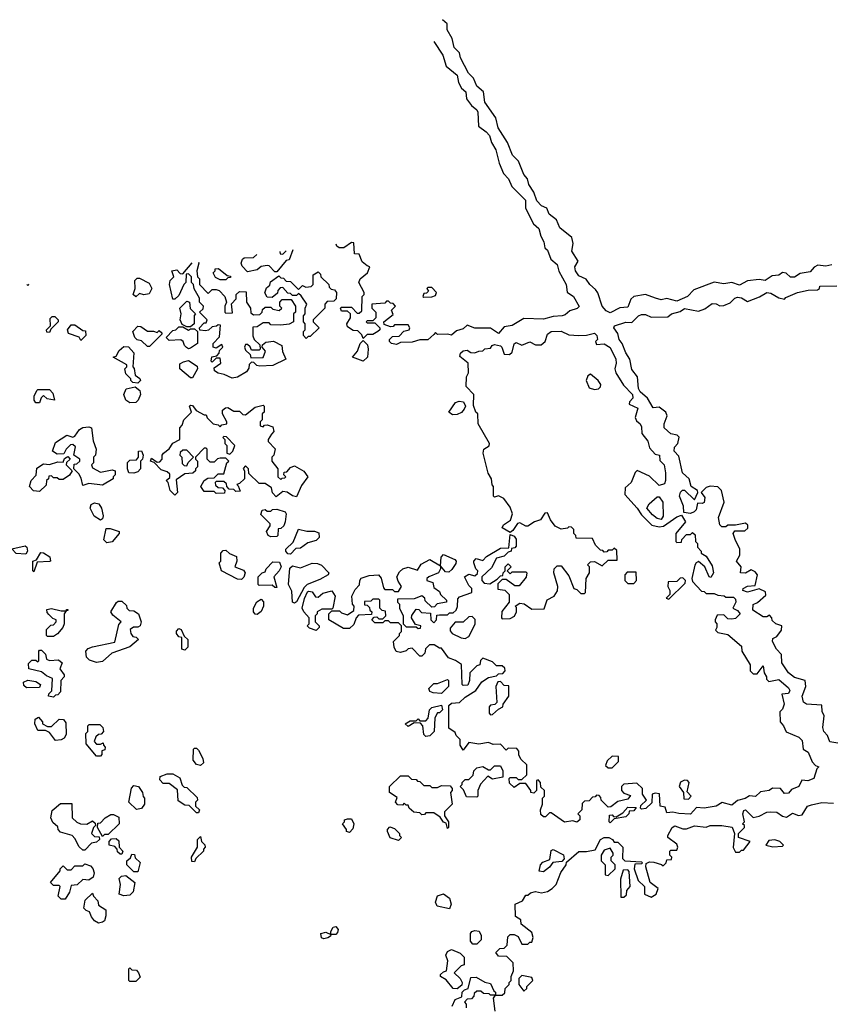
# Model space of a CAD drawing. Extents: x 2601477 to 2753313, y 449408 to 581029.
# Tile 198 of 203: x 2705153 to 2709293, y 545114 to 550136. Entities that reach past the tile are written whole.
import ezdxf

# ---------------------------------------------------------------- set-up
doc = ezdxf.new("R2010")
doc.units = 0

msp = doc.modelspace()

# ---------------------------------------------------------------- linework, layer by layer
at = {"layer": '0CON05XD'}
for points in [[(2709295, 548885.8), (2709265, 548878.8), (2709225, 548883.3), (2709206.1, 548873.9), (2709185, 548850), (2709135, 548840.8), (2709105, 548823.1), (2709085, 548822.9), (2709063.2, 548843.2), (2709045, 548847.5), (2709025, 548833.3), (2708990.9, 548829.1), (2708955, 548806.2), (2708925, 548810.8), (2708865, 548804), (2708825, 548782.5), (2708785.8, 548795.8), (2708745, 548788), (2708695, 548796.7), (2708591.9, 548758.1), (2708560, 548725), (2708505, 548700.9), (2708455, 548714.3), (2708425, 548708), (2708395.8, 548715.8), (2708345, 548734.2), (2708285, 548723.8), (2708270, 548710), (2708255, 548669.2), (2708215, 548666.2), (2708165, 548641.4), (2708145, 548651.4), (2708125, 548674.2), (2708102.2, 548742.2), (2708090.5, 548760.5), (2708062, 548785), (2708042.4, 548812.4), (2708005, 548829.5), (2707988.5, 548855), (2707985.6, 548875), (2708001.2, 548905), (2707969.2, 548955), (2707976.7, 548995), (2707970, 549025), (2707908.8, 549075), (2707892, 549115), (2707853.8, 549145), (2707842.5, 549175), (2707815, 549186), (2707791.4, 549211.4), (2707776.5, 549256.5), (2707750, 549295), (2707743.8, 549325), (2707725, 549346.7), (2707697.1, 549415), (2707666.9, 549445), (2707640.6, 549510.6), (2707594, 549585), (2707582, 549635), (2707525.8, 549715), (2707518.3, 549768.3), (2707485, 549796.7), (2707467.5, 549837.5), (2707443.2, 549863.2), (2707402.4, 549942.4), (2707397.1, 549967.1), (2707369.2, 549995), (2707359.5, 550039.5), (2707333.8, 550085), (2707333.8, 550115), (2707309.9, 550136.2)], [(2707266.1, 550024.5), (2707311.2, 549955), (2707328.8, 549898.8), (2707385, 549853.3), (2707391.2, 549815), (2707407, 549787), (2707428.3, 549768.3), (2707432.7, 549732.7), (2707457.7, 549697.7), (2707485, 549676.7), (2707490, 549665), (2707493.9, 549593.9), (2707532.5, 549565), (2707548.8, 549545), (2707559.3, 549509.3), (2707582.3, 549472.3), (2707598.8, 549405), (2707621.4, 549351.4), (2707646, 549325), (2707663.3, 549285), (2707733.3, 549215), (2707732.5, 549175), (2707774.2, 549094.2), (2707800.7, 549070.7), (2707811.2, 549031.2), (2707826.2, 549003.8), (2707831.7, 548971.7), (2707845, 548960), (2707862.5, 548915), (2707895, 548887.5), (2707903, 548853), (2707940, 548785), (2707946.2, 548746.2), (2707978.8, 548725), (2708006.7, 548673.3), (2707997.5, 548662.5), (2707959.3, 548650.7), (2707935, 548630), (2707920, 548625), (2707875, 548622), (2707825, 548608.8), (2707725, 548612.5), (2707665, 548576.7), (2707625, 548570), (2707595, 548536), (2707555, 548562.5), (2707475, 548563.3), (2707435, 548577.5), (2707415, 548560), (2707381.7, 548548.3), (2707355, 548527.5), (2707335, 548532.5), (2707285, 548530), (2707275, 548540), (2707265, 548530), (2707235, 548503.3), (2707195, 548503.3), (2707155, 548491.2), (2707095, 548490), (2707075, 548480), (2707050, 548485), (2707040, 548495), (2707040, 548505), (2707055, 548520), (2707088.3, 548521.7), (2707113, 548547), (2707140, 548555), (2707142.5, 548565), (2707135, 548580), (2707065, 548580), (2707058.3, 548571.7), (2707045, 548570), (2707011.7, 548581.7), (2707010, 548595), (2707058.3, 548631.7), (2707050, 548655), (2707070, 548675), (2707058.3, 548688.3), (2707045, 548690), (2707035, 548700), (2707025, 548700), (2707015, 548690), (2706950, 548685), (2706950, 548665), (2706970, 548645), (2706970, 548615), (2706955, 548600), (2706925, 548600), (2706920, 548595), (2706925, 548590), (2706965, 548590), (2706990, 548565), (2706990, 548555), (2706980, 548545), (2706955, 548530), (2706925, 548530), (2706905, 548510), (2706898.3, 548528.3), (2706878.3, 548548.3), (2706855, 548550), (2706825, 548570), (2706822.5, 548585), (2706840, 548615), (2706840, 548635), (2706825, 548650), (2706795, 548650), (2706790, 548665), (2706795, 548670), (2706845, 548670), (2706875, 548640), (2706885, 548640), (2706898.3, 548651.7), (2706900, 548725), (2706910, 548735), (2706910, 548745), (2706882.5, 548795), (2706890, 548815), (2706927.5, 548845), (2706940, 548875), (2706925, 548880), (2706900.7, 548900.7), (2706885, 548940), (2706861.7, 548941.7), (2706858.3, 548998.3), (2706845, 549000), (2706807, 548973), (2706782.5, 548972.5), (2706771.7, 548981.7), (2706768.2, 548991.3)], [(2706545.6, 548962.2), (2706528.3, 548911.7), (2706511.7, 548908.3), (2706465, 548850), (2706455, 548850), (2706425, 548880), (2706415, 548882.5), (2706385, 548877.5), (2706365, 548860), (2706315, 548850), (2706288.3, 548878.3), (2706282.5, 548895), (2706290, 548915), (2706298.3, 548921.7), (2706345, 548922.5), (2706362.2, 548938.3)], [(2706480.2, 548953.6), (2706481.7, 548941.7), (2706495, 548940), (2706512.9, 548957.9)], [(2706064.4, 548899.5), (2706067.5, 548895), (2706057.5, 548855), (2706060, 548825), (2706070, 548815), (2706070, 548785), (2706115, 548740), (2706135, 548760), (2706155, 548760), (2706170, 548755), (2706200, 548725), (2706207.5, 548695), (2706200, 548675), (2706200, 548645), (2706205, 548640), (2706238.3, 548641.7), (2706233, 548687), (2706257, 548713), (2706257.5, 548735), (2706275, 548750), (2706308.3, 548748.3), (2706310, 548695), (2706330, 548665), (2706331.7, 548641.7), (2706345, 548630), (2706378.3, 548631.7), (2706390, 548645), (2706391.7, 548658.3), (2706405, 548670), (2706435, 548670), (2706445, 548660), (2706477, 548653), (2706490, 548665), (2706480, 548675), (2706480, 548695), (2706491.7, 548708.3), (2706538.3, 548708.3), (2706560, 548675), (2706560, 548645), (2706550, 548635), (2706550, 548595), (2706527, 548583), (2706485, 548577.5), (2706435, 548580), (2706425, 548590), (2706395, 548590), (2706365, 548570), (2706341.7, 548568.3), (2706343, 548523), (2706350, 548505), (2706378.3, 548478.3), (2706380, 548455), (2706375, 548450), (2706335, 548450), (2706328.3, 548468.3), (2706315, 548480), (2706305, 548480), (2706300, 548465), (2706305, 548450), (2706328.3, 548428.3), (2706331.7, 548411.7), (2706395, 548412.5), (2706407.5, 548445), (2706390, 548465), (2706391.7, 548478.3), (2706408.3, 548491.7), (2706447, 548497), (2706490, 548475), (2706493.6, 548443.6), (2706510, 548405), (2706445, 548372.5), (2706378.3, 548368.3), (2706363, 548373), (2706348.3, 548388.3), (2706335, 548390), (2706323, 548377), (2706321.7, 548358.3), (2706309.3, 548340.7), (2706265, 548312), (2706237.7, 548307.7), (2706197, 548327), (2706165, 548332.5), (2706147.5, 548345), (2706145, 548360), (2706180, 548385), (2706175, 548410), (2706155, 548410), (2706135, 548390), (2706130, 548395), (2706133.6, 548416.4), (2706158.3, 548421.7), (2706170, 548435), (2706171.7, 548448.3), (2706190, 548465), (2706185, 548480), (2706155, 548460), (2706140, 548465), (2706140, 548485), (2706171.7, 548518.3), (2706177.5, 548577.5), (2706165, 548580), (2706157, 548573), (2706135, 548570), (2706117, 548553), (2706101.7, 548548.3), (2706071.7, 548551.7), (2706070, 548565), (2706095, 548590), (2706105, 548590), (2706110, 548605), (2706070, 548645), (2706088.3, 548661.7), (2706090, 548675), (2706070, 548695), (2706070, 548715), (2706043, 548763), (2706040, 548785), (2706030, 548795), (2706030, 548825), (2706015, 548840), (2706001.7, 548838.3), (2706000, 548795), (2705990, 548785), (2705965, 548730), (2705945, 548710), (2705935, 548710), (2705917.5, 548785), (2705920, 548805), (2705940, 548825), (2705930, 548855), (2705955, 548860), (2705971.7, 548841.7), (2705985, 548840), (2706032.5, 548895.4)], [(2706205, 548810), (2706175, 548810), (2706151.7, 548821.7), (2706140, 548845), (2706150, 548855), (2706150, 548865), (2706167, 548867), (2706211.7, 548831.7), (2706228.3, 548828.3), (2706228.3, 548821.7), (2706215, 548820), (2706205, 548810)], [(2705745, 548722.5), (2705732.5, 548735), (2705742.5, 548765), (2705740, 548805), (2705753, 548817), (2705765, 548817.5), (2705813, 548793), (2705827.5, 548765), (2705813, 548737), (2705787, 548733), (2705765, 548740), (2705745, 548722.5)], [(2706615, 548510), (2706600, 548525), (2706600, 548545), (2706610, 548555), (2706610, 548585), (2706600, 548595), (2706600, 548625), (2706610, 548635), (2706610, 548665), (2706617.5, 548685), (2706588.3, 548728.3), (2706575, 548740), (2706565, 548730), (2706545, 548730), (2706535, 548740), (2706521.7, 548741.7), (2706495, 548770), (2706481.7, 548768.3), (2706470, 548755), (2706468.3, 548741.7), (2706441.7, 548718.3), (2706415, 548720), (2706403, 548743), (2706411.7, 548768.3), (2706428.3, 548781.7), (2706431.7, 548798.3), (2706475, 548830), (2706485, 548820), (2706498.3, 548818.3), (2706511.7, 548801.7), (2706535, 548800), (2706575, 548760), (2706595, 548780), (2706612.5, 548772.5), (2706640, 548775), (2706650, 548785), (2706650, 548835), (2706675, 548850), (2706688.3, 548838.3), (2706690, 548825), (2706730, 548785), (2706731.7, 548771.7), (2706741.7, 548761.7), (2706758.3, 548758.3), (2706770, 548745), (2706768.3, 548711.7), (2706755, 548700), (2706721.7, 548698.3), (2706710, 548685), (2706710, 548665), (2706650, 548605), (2706650, 548595), (2706680, 548565), (2706635, 548520), (2706625, 548520), (2706615, 548510)], [(2705198.2, 548786.8), (2705200, 548785), (2705195, 548780), (2705189.9, 548785.7)], [(2707215, 548720), (2707255, 548722.5), (2707275, 548730), (2707280, 548745), (2707255, 548770), (2707235, 548770), (2707230, 548765), (2707238.3, 548751.7), (2707228.3, 548741.7), (2707215, 548740), (2707210, 548725), (2707215, 548720)], [(2709326, 546446), (2709285, 546452.5), (2709274.2, 546485), (2709254.3, 546505), (2709250.6, 546525), (2709257.5, 546585), (2709247, 546607), (2709245, 546640), (2709165.8, 546644.2), (2709151.9, 546655), (2709144.4, 546685), (2709162.5, 546735), (2709160, 546765), (2709105, 546780), (2709075, 546803.8), (2709040.8, 546855), (2709038.8, 546898.8), (2709013.3, 546925), (2708993.3, 546965), (2708995, 546980), (2709015, 546990), (2709038.3, 547021.7), (2709040, 547045), (2709010, 547055), (2708991.7, 547071.7), (2708990, 547085), (2708978.3, 547098.3), (2708965, 547090), (2708945, 547090), (2708892.5, 547125), (2708895, 547153.3), (2708916.2, 547163.8), (2708959.3, 547200.7), (2708958.3, 547218.3), (2708925, 547232.5), (2708865, 547216.2), (2708841.2, 547225), (2708843.3, 547235), (2708865, 547246), (2708905, 547250), (2708917.5, 547305), (2708905, 547320), (2708885, 547330), (2708855, 547312.5), (2708830, 547315), (2708832.5, 547345), (2708808.8, 547375), (2708826.2, 547405), (2708826.7, 547435), (2708803.3, 547485), (2708792.5, 547515), (2708801.7, 547528.3), (2708851.7, 547528.3), (2708867, 547543), (2708867, 547557), (2708855, 547567.5), (2708805, 547557.5), (2708765, 547557.5), (2708755, 547550), (2708735, 547550), (2708725, 547560), (2708717, 547597), (2708746.2, 547675), (2708733.3, 547735), (2708715, 547753.3), (2708675, 547757.5), (2708655, 547750), (2708630, 547725), (2708648.1, 547698.1), (2708645, 547673.3), (2708635, 547668), (2708610.7, 547669.3), (2708603.6, 547636.4), (2708593.6, 547626.4), (2708575, 547617.5), (2708541.7, 547621.7), (2708540, 547655), (2708518, 547705), (2708523.9, 547726.1), (2708533.8, 547736.2), (2708545, 547736.7), (2708595, 547687.5), (2708612.5, 547725), (2708610, 547735), (2708578.8, 547755), (2708567.5, 547795), (2708534.5, 547824.5), (2708515, 547910), (2708491.2, 547935), (2708493.3, 547955), (2708510, 547975), (2708517, 548007), (2708507, 548017), (2708473.9, 548023.9), (2708441.2, 548055), (2708440, 548075), (2708456.2, 548115), (2708448.8, 548135), (2708415, 548159.2), (2708385, 548156.7), (2708356, 548206), (2708318.2, 548238.2), (2708309.5, 548255), (2708304.1, 548314.1), (2708275, 548352.5), (2708266.2, 548405), (2708245, 548436.7), (2708226, 548485), (2708211.2, 548505), (2708204.2, 548535), (2708183.3, 548565), (2708186.7, 548575), (2708245, 548593.3), (2708275, 548591.4), (2708309.4, 548625), (2708325, 548632.1), (2708345, 548631.8), (2708375, 548618), (2708459.3, 548620.7), (2708477.5, 548635), (2708522, 548648), (2708545, 548663.8), (2708615, 548648.8), (2708648.3, 548661.7), (2708685, 548688.9), (2708705, 548686.7), (2708725, 548676), (2708745, 548678), (2708777.8, 548692.2), (2708800.8, 548715), (2708815, 548720), (2708835, 548717.5), (2708865, 548698.8), (2708927.7, 548722.3), (2708964.6, 548745.4), (2708985, 548741.9), (2709025, 548717.5), (2709055, 548710), (2709061.7, 548718.3), (2709120, 548745), (2709175, 548756.2), (2709222, 548758), (2709232.5, 548765), (2709235, 548777.5), (2709321.7, 548778.3)], [(2706025, 548570), (2706005, 548570), (2705981.7, 548581.7), (2705972.5, 548605), (2705977.5, 548635), (2705970, 548665), (2706005, 548700), (2706020, 548695), (2706023, 548663), (2706050, 548635), (2706042.5, 548627.5), (2706042.5, 548585), (2706025, 548570)], [(2705305, 548540), (2705291.7, 548541.7), (2705290, 548555), (2705310, 548575), (2705308.3, 548611.7), (2705318.3, 548621.7), (2705331.7, 548621.7), (2705350, 548605), (2705350, 548595), (2705311.7, 548558.3), (2705305, 548540)], [(2705465, 548500), (2705457, 548517), (2705402.5, 548535), (2705397.5, 548555), (2705415, 548580), (2705435, 548580), (2705475, 548550), (2705488.3, 548548.3), (2705490, 548525), (2705465, 548500)], [(2705815, 548470), (2705805, 548470), (2705775, 548497.5), (2705753, 548503), (2705740, 548515), (2705730, 548545), (2705755, 548572.5), (2705771.7, 548571.7), (2705805, 548547.5), (2705835, 548547.5), (2705855, 548540), (2705865, 548550), (2705878.3, 548538.3), (2705878.3, 548531.7), (2705815, 548470)], [(2706015, 548457.5), (2706003.6, 548463.6), (2705993.8, 548473.8), (2705987.5, 548495), (2705975, 548502.5), (2705915, 548500), (2705900, 548515), (2705935, 548550), (2705950, 548555), (2705965, 548570), (2705985, 548570), (2706015, 548552.5), (2706025, 548560), (2706045, 548560), (2706060, 548545), (2706060, 548485), (2706025, 548460), (2706015, 548457.5)], [(2707995, 546042.5), (2707975, 546050), (2707933, 546043), (2707865, 546090), (2707855, 546090), (2707835, 546070), (2707825, 546070), (2707811.7, 546081.7), (2707810, 546105), (2707820, 546135), (2707820, 546165), (2707830, 546175), (2707830, 546205), (2707811.7, 546221.7), (2707810, 546245), (2707798.3, 546258.3), (2707790, 546255), (2707790, 546205), (2707775, 546190), (2707760, 546195), (2707760, 546205), (2707735, 546240), (2707705, 546240), (2707675, 546220), (2707651.7, 546241.7), (2707650, 546265), (2707655, 546270), (2707685, 546270), (2707695, 546260), (2707715, 546260), (2707740, 546285), (2707740, 546335), (2707711.7, 546361.7), (2707700, 546385), (2707700, 546405), (2707688.3, 546418.3), (2707645, 546420), (2707635, 546410), (2707605, 546440), (2707568.3, 546438.3), (2707545, 546450), (2707495, 546440), (2707445, 546450), (2707415, 546410), (2707400, 546435), (2707400, 546465), (2707380, 546485), (2707375, 546500), (2707343, 546523), (2707341.7, 546638.3), (2707355, 546650), (2707397, 546653), (2707425, 546680), (2707480, 546715), (2707510.7, 546759.3), (2707545, 546780), (2707585, 546790), (2707595, 546800), (2707618.3, 546801.7), (2707630, 546815), (2707628.3, 546828.3), (2707615, 546840), (2707585, 546840), (2707565, 546860), (2707515, 546880), (2707503, 546867), (2707500, 546845), (2707485, 546840), (2707450, 546805), (2707447.5, 546765), (2707438.3, 546741.7), (2707415, 546740), (2707410, 546745), (2707407, 546847), (2707377, 546867), (2707340.7, 546880.7), (2707305, 546930), (2707295, 546930), (2707267, 546947), (2707243, 546947), (2707223, 546927), (2707220, 546905), (2707205, 546890), (2707195, 546890), (2707155, 546930), (2707135, 546927.5), (2707125, 546917.5), (2707095, 546907.5), (2707073.6, 546913.6), (2707062.5, 546935), (2707060, 546965), (2707090, 546995), (2707090, 547005), (2707100, 547015), (2707100, 547045), (2707085, 547060), (2707045, 547060), (2707035, 547070), (2707015, 547070), (2707005, 547060), (2706965, 547060), (2706950, 547075), (2706961.7, 547088.3), (2706975, 547090), (2706985, 547080), (2707005, 547080), (2707020, 547095), (2707018.3, 547118.3), (2707001.7, 547121.7), (2706990, 547135), (2706990, 547175), (2706985, 547180), (2706955, 547180), (2706945, 547170), (2706911.7, 547168.3), (2706911.7, 547151.7), (2706925, 547150), (2706938.3, 547138.3), (2706940, 547125), (2706950, 547115), (2706948.3, 547101.7), (2706881.7, 547098.3), (2706870, 547085), (2706858.3, 547051.7), (2706835, 547030), (2706805, 547030), (2706730, 547075), (2706730, 547105), (2706745, 547120), (2706785, 547120), (2706795, 547110), (2706825, 547100), (2706858.3, 547121.7), (2706860, 547145), (2706850, 547155), (2706847.5, 547195), (2706865, 547230), (2706887, 547253), (2706887.5, 547275), (2706895, 547287.5), (2706935, 547301.2), (2706983.9, 547303.9), (2706997.7, 547287.7), (2707008.3, 547238.3), (2707015, 547230), (2707055, 547230), (2707065, 547220), (2707085, 547220), (2707100, 547245), (2707083, 547273), (2707077.5, 547295), (2707090.7, 547319.3), (2707107.5, 547335), (2707135, 547343.3), (2707181.7, 547328.3), (2707200.5, 547359.5), (2707245, 547382.5), (2707300, 547350), (2707302.5, 547395), (2707315, 547407.5), (2707373, 547383), (2707380, 547375), (2707378.3, 547361.7), (2707358.3, 547331.7), (2707341.7, 547318.3), (2707325, 547320), (2707300, 547350), (2707300, 547335), (2707290, 547315), (2707240, 547295), (2707230, 547285), (2707230, 547275), (2707260, 547265), (2707265, 547240), (2707295, 547220), (2707300, 547205), (2707330, 547175), (2707330, 547165), (2707283, 547157), (2707268.3, 547141.7), (2707255, 547140), (2707221.7, 547171.7), (2707220, 547185), (2707205, 547197.5), (2707165, 547182.5), (2707080, 547180), (2707080, 547165), (2707090, 547155), (2707090, 547135), (2707110, 547095), (2707110, 547055), (2707125, 547040), (2707175, 547040), (2707185, 547030), (2707198.3, 547031.7), (2707200, 547045), (2707171.7, 547051.7), (2707152.5, 547085), (2707153, 547097), (2707175, 547130), (2707188.3, 547128.3), (2707203, 547113), (2707248.3, 547108.3), (2707250, 547075), (2707265, 547060), (2707280, 547075), (2707281.7, 547098.3), (2707295, 547100), (2707335, 547100), (2707345, 547110), (2707365, 547110), (2707380, 547125), (2707387, 547143), (2707388.3, 547181.7), (2707397, 547193), (2707460, 547215), (2707460, 547235), (2707445, 547250), (2707422.5, 547295), (2707445, 547307.5), (2707475, 547300), (2707488.3, 547311.7), (2707490, 547325), (2707480, 547335), (2707470, 547365), (2707470, 547375), (2707481.7, 547388.3), (2707515, 547377.5), (2707535, 547397.5), (2707605, 547440), (2707648.3, 547441.7), (2707655, 547510), (2707675, 547502.5), (2707685.9, 547485.9), (2707685, 547450), (2707678.3, 547441.7), (2707661.7, 547438.3), (2707660, 547425), (2707645, 547420), (2707625, 547400), (2707585, 547390), (2707559.3, 547340.7), (2707510, 547295), (2707510, 547275), (2707521.7, 547261.7), (2707551.7, 547258.3), (2707588.3, 547281.7), (2707605, 547300), (2707618.3, 547301.7), (2707620, 547315), (2707630, 547325), (2707630, 547345), (2707645, 547360), (2707660, 547345), (2707640, 547325), (2707655, 547310), (2707665, 547320), (2707735, 547320), (2707740, 547315), (2707737, 547293), (2707701.7, 547248.3), (2707678.3, 547248.3), (2707635, 547280), (2707615, 547280), (2707591.7, 547258.3), (2707591.7, 547231.7), (2707627, 547227), (2707650, 547205), (2707650, 547165), (2707613, 547117), (2707610, 547085), (2707615, 547080), (2707655, 547082.5), (2707676.4, 547093.6), (2707687.5, 547115), (2707687, 547137), (2707680, 547145), (2707705, 547160), (2707727, 547157), (2707765, 547130), (2707828.3, 547131.7), (2707843.6, 547176.4), (2707880, 547195), (2707897, 547223), (2707897.5, 547245), (2707877.5, 547315), (2707880, 547335), (2707895, 547350), (2707915, 547350), (2707955, 547300), (2707980, 547235), (2707995, 547230), (2708015, 547210), (2708035, 547210), (2708040, 547215), (2708042.5, 547285), (2708060, 547315), (2708060, 547345), (2708050, 547355), (2708065, 547370), (2708085, 547372.5), (2708125, 547350), (2708155, 547380), (2708200, 547380), (2708198.3, 547428.3), (2708185, 547440), (2708175, 547430), (2708155, 547430), (2708148.3, 547421.7), (2708135, 547420), (2708128.3, 547428.3), (2708115, 547430), (2708090, 547455), (2708075, 547490), (2707991.7, 547491.7), (2707990, 547505), (2707980, 547515), (2707980, 547535), (2707968.3, 547548.3), (2707955, 547550), (2707947, 547543), (2707915, 547537.5), (2707885, 547552.5), (2707860, 547585), (2707845, 547620), (2707831.7, 547618.3), (2707810, 547585), (2707780, 547575), (2707745, 547552.5), (2707735, 547552.5), (2707705, 547570), (2707693, 547567), (2707669.3, 547530.7), (2707655, 547520), (2707613.6, 547543.6), (2707620.7, 547559.3), (2707656.4, 547583.6), (2707667.5, 547615), (2707655, 547650), (2707623, 547693), (2707595, 547707.5), (2707575, 547700), (2707570, 547705), (2707570, 547755), (2707563, 547763), (2707560, 547795), (2707543, 547823), (2707516.7, 547925), (2707520, 547945), (2707548.3, 547961.7), (2707550, 547975), (2707492.5, 548075), (2707490, 548125), (2707480, 548135), (2707468.3, 548168.3), (2707470, 548225), (2707430, 548265), (2707432.5, 548315), (2707442.5, 548335), (2707440, 548385), (2707398.3, 548418.3), (2707402.5, 548435), (2707415, 548447.5), (2707435, 548450), (2707455, 548438.8), (2707475, 548436.7), (2707495, 548446.2), (2707515, 548447.5), (2707525, 548457.5), (2707555, 548460), (2707563.8, 548475), (2707575, 548479.2), (2707605, 548473.3), (2707613.3, 548465), (2707625, 548430), (2707651.7, 548428.3), (2707665, 548440), (2707675, 548482.5), (2707685, 548488.8), (2707715, 548476.7), (2707755, 548493.3), (2707785, 548477.5), (2707813, 548477), (2707833.3, 548495), (2707845, 548532), (2707865, 548545.5), (2707915, 548548.1), (2707955, 548528.8), (2708005, 548526), (2708045, 548526.2), (2708085, 548537.5), (2708097.5, 548525), (2708100, 548505), (2708090, 548495), (2708095, 548480), (2708135, 548482.5), (2708165, 548463.8), (2708194, 548405), (2708196, 548385), (2708188.8, 548355), (2708193.3, 548335), (2708232.5, 548272.5), (2708279.2, 548225), (2708280, 548205), (2708263, 548187), (2708262.5, 548175), (2708306.2, 548155), (2708293, 548107), (2708299.3, 548089.3), (2708317.5, 548075), (2708325, 548060), (2708327.5, 548025), (2708357, 547987), (2708365, 547952.5), (2708395, 547920), (2708417.5, 547915), (2708418.3, 547888.3), (2708440, 547865), (2708447.5, 547825), (2708447.5, 547785), (2708441.7, 547768.3), (2708415, 547760), (2708365, 547807.5), (2708303, 547837), (2708293, 547827), (2708272.5, 547775), (2708241.7, 547748.3), (2708240, 547715), (2708302.5, 547645), (2708325, 547610), (2708378.3, 547558.3), (2708415, 547550), (2708437, 547553), (2708505, 547600), (2708528.3, 547608.3), (2708550, 547575), (2708500, 547515), (2708500, 547475), (2708505, 547470), (2708528.3, 547471.7), (2708530, 547485), (2708555, 547510), (2708575, 547510), (2708585, 547520), (2708598.3, 547508.3), (2708600, 547475), (2708610, 547465), (2708610, 547445), (2708630, 547425), (2708630, 547415), (2708655, 547400), (2708685, 547350), (2708692.5, 547315), (2708678.3, 547291.7), (2708670, 547295)], [(2705755, 548282.5), (2705730, 548285), (2705720, 548295), (2705720, 548305), (2705695, 548330), (2705690, 548355), (2705700, 548365), (2705700, 548375), (2705630, 548415), (2705645, 548420), (2705661.2, 548448.8), (2705685, 548470), (2705708.3, 548468.3), (2705736.2, 548436.2), (2705730, 548365), (2705737, 548357), (2705743, 548323), (2705766.4, 548306.4), (2705770, 548295), (2705755, 548282.5)], [(2706905, 548394.4), (2706850, 548415), (2706876.7, 548445), (2706890, 548485), (2706905, 548500), (2706927, 548477), (2706930, 548455), (2706926.7, 548415), (2706905, 548394.4)], [(2706035, 548310), (2706025, 548310), (2705970, 548355), (2705970, 548380), (2705988.3, 548391.7), (2706015, 548397.5), (2706058.3, 548368.3), (2706060, 548355), (2706035, 548310)], [(2708085, 548250), (2708105, 548253.8), (2708116.2, 548263.8), (2708116.7, 548275), (2708103.3, 548295), (2708065, 548327.5), (2708050.7, 548319.3), (2708043.3, 548295), (2708058.3, 548258.3), (2708085, 548250)], [(2705715, 548182.3), (2705694.2, 548195), (2705684, 548225), (2705696.4, 548253.6), (2705743, 548263), (2705766.7, 548245), (2705770, 548225), (2705757.8, 548195), (2705745, 548183.8), (2705715, 548182.3)], [(2705255, 548182.5), (2705235, 548182.5), (2705227.5, 548195), (2705227.5, 548215), (2705240, 548245), (2705245, 548250), (2705305, 548250), (2705321.7, 548231.7), (2705330, 548195), (2705293, 548203), (2705275, 548220), (2705262.5, 548207.5), (2705255, 548182.5)], [(2706461.7, 547701.7), (2706443, 547723), (2706438.3, 547748.3), (2706405, 547770), (2706375, 547770), (2706321.7, 547821.7), (2706320, 547845), (2706305, 547860), (2706292.5, 547847.5), (2706300, 547835), (2706300, 547795), (2706275, 547770), (2706260, 547765), (2706268.3, 547758.3), (2706278.3, 547731.7), (2706255, 547730), (2706245, 547740), (2706221.7, 547741.7), (2706210, 547755), (2706208.3, 547768.3), (2706195, 547780), (2706155, 547780), (2706150, 547775), (2706151.7, 547761.7), (2706165, 547750), (2706188.3, 547748.3), (2706200, 547735), (2706198.3, 547721.7), (2706155, 547720), (2706145, 547730), (2706095, 547730), (2706077.5, 547755), (2706093.6, 547786.4), (2706113, 547797), (2706145, 547800), (2706165, 547820), (2706195, 547820), (2706210, 547875), (2706220, 547885), (2706205, 547900), (2706175, 547900), (2706163, 547897), (2706145, 547880), (2706125, 547880), (2706110, 547895), (2706110, 547945), (2706105, 547950), (2706095, 547950), (2706050, 547905), (2706050, 547895), (2706060, 547885), (2706060, 547855), (2706050, 547845), (2706050, 547835), (2706037, 547823), (2705995, 547820), (2705951.7, 547788.3), (2705957.5, 547725), (2705945, 547710), (2705920, 547735), (2705910, 547775), (2705900, 547785), (2705918.3, 547801.7), (2705918.3, 547818.3), (2705905, 547830), (2705875, 547840), (2705838.3, 547878.3), (2705820, 547885), (2705825, 547900), (2705855, 547880), (2705868.3, 547881.7), (2705880, 547895), (2705880, 547915), (2705887.5, 547925), (2705915, 547947.5), (2705934.1, 547975.9), (2705970, 547995), (2705970, 548055), (2705981.7, 548068.3), (2705990, 548095), (2706030, 548135), (2706020, 548165), (2706025, 548170), (2706035, 548167.5), (2706053, 548143), (2706095, 548120), (2706105, 548120), (2706110, 548105), (2706140, 548075), (2706165, 548070), (2706175, 548060), (2706185, 548070), (2706210, 548075), (2706210, 548085), (2706187.5, 548125), (2706187.5, 548145), (2706203, 548157), (2706215, 548157.5), (2706245, 548140), (2706275, 548140), (2706291.7, 548121.7), (2706305, 548120), (2706355, 548160), (2706395, 548170), (2706400, 548165), (2706400, 548135), (2706390, 548125), (2706390, 548095), (2706380, 548085), (2706380, 548065), (2706395, 548060), (2706401.7, 548068.3), (2706415, 548070), (2706445, 548060), (2706450, 548035), (2706438.3, 548021.7), (2706420, 547995), (2706420, 547985), (2706457, 547947), (2706450, 547915), (2706440, 547905), (2706440, 547885), (2706470, 547845), (2706470, 547805), (2706485, 547790), (2706491.7, 547798.3), (2706505, 547800), (2706510, 547805), (2706500, 547815), (2706501.7, 547828.3), (2706515, 547830), (2706535, 547852.5), (2706555, 547860), (2706603, 547833), (2706622.5, 547805), (2706590.3, 547759.7), (2706565, 547702.5), (2706545, 547707.5), (2706517, 547727), (2706495, 547730), (2706461.7, 547701.7)], [(2707360.7, 548120.7), (2707342.5, 548135), (2707377, 548183), (2707395, 548190), (2707417, 548187), (2707427.5, 548165), (2707420.7, 548149.3), (2707407.3, 548132.7), (2707385, 548122), (2707360.7, 548120.7)], [(2705475, 547760), (2705467, 547797), (2705455, 547820), (2705430, 547845), (2705431.7, 547868.3), (2705445, 547870), (2705460, 547885), (2705460, 547895), (2705430, 547915), (2705437, 547957), (2705425, 547970), (2705413, 547967), (2705390, 547945), (2705378.3, 547921.7), (2705345, 547920), (2705320, 547935), (2705335, 547980), (2705393.6, 548016.4), (2705425, 548007.5), (2705435, 548012.5), (2705458.8, 548045), (2705475, 548055.8), (2705505, 548060), (2705520, 548055), (2705528.3, 547988.3), (2705542.5, 547945), (2705540, 547915), (2705530, 547905), (2705530, 547875), (2705520, 547865), (2705525, 547850), (2705565, 547827.5), (2705625, 547840), (2705640, 547835), (2705640, 547815), (2705630, 547805), (2705630, 547795), (2705575, 547762.5), (2705505, 547770), (2705475, 547760)], [(2706225, 547920), (2706240, 547935), (2706250, 547965), (2706208.3, 548008.3), (2706195, 548010), (2706190, 548005), (2706200, 547995), (2706200, 547975), (2706210, 547965), (2706210, 547925), (2706225, 547920)], [(2705255, 547730), (2705223, 547733), (2705202.5, 547755), (2705212.5, 547785), (2705237, 547813), (2705240.7, 547849.3), (2705275, 547870), (2705305, 547867.5), (2705348.3, 547881.7), (2705375, 547880), (2705381.7, 547898.3), (2705398.3, 547908.3), (2705410, 547895), (2705391.7, 547878.3), (2705390, 547865), (2705420, 547835), (2705406.4, 547813.6), (2705375, 547790), (2705355, 547790), (2705345, 547800), (2705325, 547800), (2705315, 547810), (2705301.7, 547808.3), (2705300, 547795), (2705290, 547785), (2705288.3, 547761.7), (2705255, 547730)], [(2705735, 547822.5), (2705710, 547825), (2705702.5, 547845), (2705703, 547877), (2705715, 547890), (2705748.3, 547891.7), (2705760, 547905), (2705760, 547935), (2705775, 547937.5), (2705782.5, 547915), (2705780, 547895), (2705770, 547885), (2705770, 547845), (2705755, 547830), (2705735, 547822.5)], [(2706005, 547860), (2706011.7, 547878.3), (2706040, 547905), (2706005, 547940), (2705985, 547940), (2705971.7, 547928.3), (2705970, 547915), (2705980, 547905), (2705981.7, 547871.7), (2705991.7, 547861.7), (2706005, 547860)], [(2708425, 547587.5), (2708405, 547592.5), (2708380.7, 547610.7), (2708352.5, 547645), (2708363.6, 547666.4), (2708405, 547702.5), (2708415, 547702.5), (2708433.8, 547675), (2708436.2, 547603.8), (2708425, 547587.5)], [(2705565, 547583.3), (2705533.8, 547603.8), (2705512.5, 547645), (2705517, 547663), (2705535, 547672.5), (2705556.4, 547666.4), (2705571.2, 547645), (2705578.8, 547605), (2705575, 547590), (2705565, 547583.3)], [(2706435, 547497.5), (2706420, 547505), (2706412.5, 547525), (2706430, 547555), (2706430, 547565), (2706383, 547613), (2706390, 547635), (2706405, 547637.5), (2706415, 547630), (2706435, 547630), (2706443, 547637), (2706465, 547640), (2706507.5, 547625), (2706512.5, 547615), (2706507.5, 547575), (2706500, 547555), (2706485, 547540), (2706471.7, 547538.3), (2706470, 547505), (2706465, 547500), (2706435, 547497.5)], [(2705598.3, 547468.3), (2705583, 547483), (2705595, 547540), (2705615, 547540), (2705660, 547525), (2705660, 547515), (2705625, 547473.3), (2705598.3, 547468.3)], [(2706535, 547410), (2706521.7, 547411.7), (2706510, 547425), (2706510, 547435), (2706548.3, 547471.7), (2706575, 547537.5), (2706617, 547527), (2706656.7, 547526.7), (2706678.3, 547518.3), (2706680, 547495), (2706665, 547480), (2706623, 547467), (2706585, 547440), (2706561.7, 547438.3), (2706535, 547410)], [(2705185, 547410), (2705135, 547412.5), (2705112.5, 547437.5), (2705181.7, 547451.7), (2705190, 547445), (2705192.5, 547425), (2705185, 547410)], [(2705225, 547320), (2705220, 547325), (2705220, 547375), (2705238.3, 547381.7), (2705261.7, 547418.3), (2705275, 547417.5), (2705306.4, 547396.4), (2705310, 547375), (2705305, 547372.5), (2705241.7, 547368.3), (2705225, 547320)], [(2706285, 547280), (2706265, 547282.5), (2706182.5, 547325), (2706170, 547365), (2706180, 547375), (2706180, 547415), (2706191.7, 547428.3), (2706205, 547430), (2706223, 547413), (2706258.3, 547398.3), (2706260, 547375), (2706250, 547345), (2706295, 547327.5), (2706302.5, 547315), (2706296.7, 547293.3), (2706285, 547280)], [(2706465, 547240), (2706455, 547240), (2706441.7, 547251.7), (2706375, 547250), (2706370, 547255), (2706370, 547295), (2706390, 547315), (2706405, 547320), (2706410, 547335), (2706445, 547370), (2706478.3, 547368.3), (2706487.5, 547345), (2706477.5, 547325), (2706450, 547295), (2706465, 547240)], [(2706555, 547160), (2706544.2, 547164.2), (2706541.2, 547221.2), (2706523.8, 547255), (2706531.7, 547338.3), (2706545, 547350), (2706585, 547340), (2706645, 547363.3), (2706673, 547363), (2706693, 547353), (2706730, 547315), (2706727.5, 547305), (2706685, 547280), (2706620, 547255), (2706605, 547240), (2706565, 547167.5), (2706555, 547160)], [(2708670, 547295), (2708647.5, 547345), (2708615, 547372.5), (2708603.6, 547366.4), (2708596.7, 547353.3), (2708582.5, 547285), (2708585, 547270), (2708631.7, 547221.7), (2708645, 547220), (2708655, 547210), (2708695, 547210), (2708715, 547200), (2708747, 547197), (2708755, 547190), (2708795, 547190), (2708805, 547180), (2708806.7, 547165), (2708790, 547135), (2708815, 547122.5), (2708827.5, 547105), (2708805, 547082.5), (2708785, 547077.5), (2708765, 547080), (2708745, 547100), (2708711.7, 547098.3), (2708700, 547075), (2708700, 547065), (2708710, 547055), (2708710, 547035), (2708701.7, 547021.7), (2708715, 547010), (2708765, 547000), (2708835, 546940), (2708837.5, 546915), (2708880, 546845), (2708880, 546815), (2708895, 546800), (2708915, 546800), (2708945, 546840), (2708950, 546805), (2708962.5, 546785), (2708963, 546773), (2708975, 546760), (2709025, 546770), (2709075, 546728), (2709080.8, 546715), (2709075, 546698.8), (2709040, 546695), (2709052.5, 546645), (2709045, 546620), (2709030, 546605), (2709032.5, 546555), (2709050, 546535), (2709063.6, 546503.6), (2709127, 546477), (2709145, 546460), (2709150, 546415), (2709175, 546400), (2709195, 546350), (2709211.7, 546331.7), (2709230, 546325), (2709220, 546315), (2709203.9, 546266.1), (2709173, 546253), (2709143, 546257), (2709127.5, 546225), (2709090.8, 546209.2), (2709075, 546190.8), (2709055, 546189.2), (2709034, 546214), (2708993.6, 546216.4), (2708976, 546204), (2708932.3, 546197.7), (2708905.9, 546174.1), (2708875, 546176.7), (2708853, 546163), (2708815, 546154.2), (2708805, 546144.4), (2708785, 546130), (2708736.2, 546143.8), (2708705, 546124.2), (2708644, 546114), (2708605, 546117.5), (2708575, 546084.4), (2708515, 546086.2), (2708485, 546094), (2708455, 546090), (2708445, 546120), (2708420, 546125), (2708417, 546187), (2708395, 546190), (2708380, 546185), (2708378.3, 546141.7), (2708347, 546113), (2708325, 546110), (2708320, 546115), (2708321.7, 546128.3), (2708350, 546155), (2708330, 546185), (2708330, 546215), (2708301.7, 546241.7), (2708235, 546237.5), (2708222.5, 546225), (2708222.5, 546205), (2708235, 546190), (2708268.3, 546178.3), (2708255, 546160), (2708205, 546147.5), (2708168.3, 546121.7), (2708155, 546120), (2708120, 546155), (2708118.3, 546168.3), (2708108.3, 546178.3), (2708095, 546180), (2708088.3, 546171.7), (2708075, 546170), (2708058.3, 546151.7), (2708035, 546150), (2708021.7, 546138.3), (2708020, 546105), (2708000, 546085), (2708010, 546075), (2708010, 546055), (2707995, 546042.5)], [(2708285, 547260), (2708300, 547275), (2708298.3, 547318.3), (2708251.7, 547318.3), (2708240, 547305), (2708240, 547275), (2708255, 547260), (2708285, 547260)], [(2708465, 547180), (2708548.3, 547261.7), (2708550, 547275), (2708535, 547290), (2708521.7, 547288.3), (2708505, 547270), (2708461.7, 547268.3), (2708460, 547245), (2708470, 547225), (2708470, 547205), (2708450, 547185), (2708465, 547180)], [(2706665, 547020), (2706631.7, 547031.7), (2706620, 547045), (2706630, 547055), (2706630, 547085), (2706602.5, 547115), (2706593.3, 547135), (2706606.1, 547183.9), (2706621.7, 547218.3), (2706628.3, 547221.7), (2706645, 547217.5), (2706661.7, 547191.7), (2706675, 547190), (2706699.7, 547210.3), (2706745, 547223.3), (2706762.5, 547195), (2706750, 547135), (2706745, 547130), (2706695, 547130), (2706670, 547115), (2706670, 547105), (2706660, 547095), (2706660, 547065), (2706680, 547045), (2706680, 547035), (2706665, 547020)], [(2705545, 546857.5), (2705508.8, 546868.8), (2705493.8, 546883.8), (2705490, 546915), (2705501.7, 546928.3), (2705525, 546937.5), (2705638.3, 546961.7), (2705658.3, 547051.7), (2705670, 547065), (2705628.3, 547098.3), (2705617.5, 547115), (2705647, 547163), (2705655, 547170), (2705675, 547170), (2705698.3, 547148.3), (2705700, 547135), (2705711.7, 547121.7), (2705735, 547120), (2705760, 547105), (2705772.5, 547065), (2705767.5, 547045), (2705755, 547037.5), (2705733, 547037), (2705717.5, 547025), (2705720, 547005), (2705730.7, 546990.7), (2705747, 546987), (2705760, 546975), (2705715, 546937.5), (2705622.5, 546905), (2705575, 546862.5), (2705545, 546857.5)], [(2706365, 547102), (2706354.3, 547104.3), (2706346.2, 547115), (2706346, 547135), (2706363.6, 547166.4), (2706385, 547180), (2706397, 547167), (2706396.7, 547145), (2706385, 547116.7), (2706365, 547102)], [(2705325, 546990), (2705295, 546990), (2705290, 546995), (2705290, 547025), (2705311.7, 547048.3), (2705325, 547050), (2705340, 547065), (2705340, 547075), (2705321.7, 547081.7), (2705301.7, 547101.7), (2705293, 547113), (2705291.7, 547128.3), (2705315, 547132.5), (2705365, 547120), (2705390, 547120), (2705391.7, 547128.3), (2705398.3, 547128.3), (2705398.3, 547121.7), (2705390, 547120), (2705380, 547105), (2705380, 547055), (2705372.5, 547035), (2705346.4, 547003.6), (2705325, 546990)], [(2707425, 546980), (2707445, 546990), (2707477, 547053), (2707477, 547077), (2707461.7, 547091.7), (2707445, 547090), (2707415, 547062.5), (2707375, 547062.5), (2707348.3, 547031.7), (2707348.3, 547018.3), (2707360, 547005), (2707405, 546982.5), (2707425, 546980)], [(2705995, 546920), (2705980, 546925), (2705980, 546985), (2705965, 546987.5), (2705952.5, 547005), (2705953, 547017), (2705965, 547030), (2705977.5, 547025), (2705991.7, 546991.7), (2706010, 546975), (2706010, 546935), (2705995, 546920)], [(2705325, 546680), (2705300, 546685), (2705301.7, 546698.3), (2705317.5, 546712.5), (2705320, 546775), (2705289.3, 546789.3), (2705265, 546810), (2705200, 546825), (2705198.3, 546851.7), (2705215, 546870), (2705235, 546870), (2705245, 546860), (2705250, 546865), (2705250, 546915), (2705255, 546920), (2705265, 546920), (2705285, 546900), (2705290, 546875), (2705305, 546867.5), (2705351.7, 546871.7), (2705370, 546855), (2705357.5, 546825), (2705380, 546795), (2705380, 546785), (2705362.5, 546765), (2705361.7, 546708.3), (2705348.3, 546691.7), (2705335, 546690), (2705325, 546680)], [(2705188.3, 546728.3), (2705175, 546740), (2705173, 546757), (2705195, 546767.5), (2705235, 546760), (2705260, 546745), (2705255, 546730), (2705188.3, 546728.3)], [(2707305, 546700), (2707263, 546703), (2707245, 546710), (2707240, 546725), (2707265, 546750), (2707285, 546750), (2707335, 546770), (2707340, 546765), (2707340, 546735), (2707305, 546700)], [(2707555, 546590), (2707565, 546592.5), (2707595, 546620), (2707618.3, 546631.7), (2707620, 546645), (2707647.5, 546685), (2707648.3, 546738.3), (2707625, 546740), (2707605, 546760), (2707591.7, 546758.3), (2707582.5, 546735), (2707587, 546653), (2707577, 546643), (2707555, 546640), (2707548.3, 546631.7), (2707548.3, 546598.3), (2707555, 546590)], [(2707225, 546480), (2707215, 546490), (2707210, 546535), (2707198.3, 546548.3), (2707165, 546550), (2707135, 546530), (2707120, 546545), (2707145, 546560), (2707175, 546560), (2707185, 546570), (2707195, 546560), (2707225, 546560), (2707237, 546573), (2707243.6, 546616.4), (2707255, 546627.5), (2707305, 546640), (2707310, 546615), (2707295, 546600), (2707285, 546600), (2707270, 546575), (2707267.5, 546505), (2707245, 546482.5), (2707225, 546480)], [(2705335, 546460), (2705305, 546500), (2705285, 546510), (2705245, 546510), (2705230, 546545), (2705231.7, 546568.3), (2705248.3, 546578.3), (2705270, 546555), (2705270, 546545), (2705295, 546530), (2705315, 546530), (2705355, 546567.5), (2705376.2, 546566.2), (2705389.3, 546549.3), (2705390.7, 546489.3), (2705379.3, 546470.7), (2705365, 546462.5), (2705335, 546460)], [(2705565, 546380), (2705545, 546380), (2705493, 546443), (2705490, 546495), (2705500, 546505), (2705500, 546535), (2705508.3, 546541.7), (2705561.7, 546541.7), (2705577.5, 546525), (2705580, 546505), (2705568.3, 546491.7), (2705555, 546490), (2705541.7, 546478.3), (2705532.5, 546455), (2705545, 546440), (2705565, 546440), (2705578.3, 546448.3), (2705580, 546435), (2705590, 546425), (2705588.3, 546411.7), (2705573, 546407), (2705571.7, 546388.3), (2705565, 546380)], [(2706075, 546332.5), (2706055, 546337.5), (2706038.3, 546358.3), (2706040, 546415), (2706045, 546420), (2706055, 546420), (2706065, 546410), (2706087, 546367), (2706090, 546345), (2706075, 546332.5)], [(2708175, 546320), (2708208.3, 546351.7), (2708208.3, 546378.3), (2708175, 546380), (2708150, 546355), (2708141.7, 546331.7), (2708155, 546320), (2708175, 546320)], [(2707485, 546170), (2707431.7, 546171.7), (2707417, 546207), (2707400, 546225), (2707410, 546235), (2707410, 546245), (2707425, 546260), (2707445, 546260), (2707467, 546283), (2707470, 546305), (2707485, 546320), (2707515, 546327.5), (2707545, 546310), (2707555, 546310), (2707575, 546330), (2707605, 546330), (2707617.5, 546305), (2707618.3, 546271.7), (2707565, 546262.5), (2707541.7, 546278.3), (2707503, 546237), (2707490, 546205), (2707490, 546175), (2707485, 546170)], [(2706065, 546090), (2706055, 546090), (2706018.3, 546128.3), (2705995, 546130), (2705961.7, 546151.7), (2705958.3, 546208.3), (2705915, 546240), (2705885, 546240), (2705868.3, 546258.3), (2705870, 546275), (2705905, 546290), (2705935, 546290), (2705969.3, 546269.3), (2705981.7, 546231.7), (2705991.7, 546221.7), (2706005, 546220), (2706058.3, 546168.3), (2706060, 546155), (2706050, 546145), (2706050, 546125), (2706070, 546105), (2706065, 546090)], [(2707335, 546010), (2707328.3, 546038.3), (2707315, 546042.5), (2707298.3, 546068.3), (2707265, 546090), (2707225, 546090), (2707218.3, 546081.7), (2707205, 546080), (2707195, 546090), (2707163, 546093), (2707140, 546115), (2707135, 546130), (2707125, 546130), (2707115, 546140), (2707105, 546130), (2707081.7, 546131.7), (2707070, 546145), (2707078.3, 546168.3), (2707040, 546195), (2707040, 546225), (2707095, 546280), (2707135, 546280), (2707151.7, 546261.7), (2707175, 546260), (2707181.7, 546251.7), (2707195, 546250), (2707215, 546230), (2707245, 546230), (2707255, 546220), (2707285, 546220), (2707305, 546230), (2707348.3, 546228.3), (2707360, 546215), (2707360, 546205), (2707350, 546195), (2707360, 546135), (2707320, 546095), (2707320, 546075), (2707340, 546045), (2707340, 546015), (2707335, 546010)], [(2708565, 546160), (2708577.5, 546175), (2708558.3, 546198.3), (2708567.5, 546245), (2708560, 546255), (2708545, 546257.5), (2708523.3, 546246.7), (2708517.5, 546225), (2708540, 546195), (2708541.7, 546161.7), (2708565, 546160)], [(2705748.3, 546108.3), (2705710, 546145), (2705723, 546217), (2705735, 546230), (2705760, 546225), (2705780, 546195), (2705783, 546173), (2705790, 546165), (2705790, 546135), (2705775, 546112.5), (2705748.3, 546108.3)], [(2705485, 545900), (2705475, 545900), (2705457, 545917), (2705435, 545960), (2705420, 545975), (2705361.7, 545991.7), (2705350, 546005), (2705348.3, 546018.3), (2705321.7, 546041.7), (2705312.5, 546065), (2705318.3, 546101.7), (2705361.7, 546138.3), (2705418.3, 546138.3), (2705420, 546065), (2705445, 546042.5), (2705463.6, 546033.6), (2705495, 546032.5), (2705525, 546050), (2705538.3, 546038.3), (2705540, 546025), (2705530, 546015), (2705520, 545985), (2705535, 545970), (2705558.3, 545968.3), (2705560, 545955), (2705545, 545940), (2705520, 545935), (2705485, 545900)], [(2707360, 545105), (2707375, 545137.5), (2707408.3, 545151.7), (2707410, 545175), (2707421.7, 545188.3), (2707440, 545195), (2707455, 545250), (2707481.7, 545251.7), (2707525, 545227.5), (2707555, 545220), (2707571.7, 545181.7), (2707580, 545175), (2707580, 545160), (2707615, 545160), (2707628.3, 545171.7), (2707630, 545195), (2707650, 545215), (2707650, 545225), (2707660, 545235), (2707660, 545255), (2707672.5, 545285), (2707670, 545325), (2707638.3, 545358.3), (2707595, 545360), (2707581.7, 545378.3), (2707601.7, 545398.3), (2707625, 545400), (2707640, 545415), (2707642.5, 545457.5), (2707655, 545470), (2707675, 545470), (2707695, 545460), (2707715, 545420), (2707745, 545420), (2707755, 545430), (2707765, 545430), (2707772.5, 545455), (2707765, 545480), (2707711.7, 545521.7), (2707710, 545545), (2707681.7, 545561.7), (2707680, 545625), (2707718.3, 545641.7), (2707735, 545670), (2707745, 545670), (2707758.3, 545681.7), (2707785, 545690), (2707815, 545682.5), (2707845, 545690), (2707870, 545705), (2707890, 545725), (2707914.1, 545785.9), (2707940, 545825), (2707941.7, 545838.3), (2708005, 545892.5), (2708045, 545893.3), (2708088.3, 545901.7), (2708115, 545954), (2708135, 545964.4), (2708157.5, 545965), (2708177.5, 545955), (2708185, 545940), (2708205, 545940), (2708230, 545915), (2708228.3, 545858.3), (2708240, 545845), (2708325, 545840), (2708330, 545835), (2708325, 545830), (2708291.7, 545828.3), (2708287.5, 545805), (2708307.5, 545745), (2708340, 545715), (2708340, 545675), (2708375, 545660), (2708400, 545675), (2708410, 545705), (2708370, 545735), (2708347.5, 545815), (2708348.3, 545831.7), (2708365, 545840), (2708388.3, 545838.3), (2708427.5, 545827.5), (2708435, 545820), (2708450, 545835), (2708455, 545850), (2708478.3, 545851.7), (2708480, 545865), (2708470, 545875), (2708470, 545895), (2708475, 545900), (2708505, 545900), (2708510, 545915), (2708505, 545930), (2708460, 545965), (2708460, 545975), (2708482, 546015), (2708495, 546024), (2708535, 546008.8), (2708555, 546008.8), (2708596.1, 546023.9), (2708655, 546016.7), (2708675, 546026), (2708735, 546026.2), (2708787, 546017), (2708800, 545985), (2708793, 545913), (2708805, 545890), (2708825, 545890), (2708835, 545900), (2708845, 545900), (2708880, 545945), (2708820, 545965), (2708820, 545985), (2708850, 546015), (2708850, 546025), (2708840, 546035), (2708850, 546045), (2708841.4, 546085), (2708847.7, 546102.3), (2708856.2, 546105), (2708895, 546066.7), (2708925, 546073.3), (2708965, 546094.2), (2708985, 546095.8), (2709015, 546093.3), (2709043.9, 546073.9), (2709065, 546067.5), (2709095, 546088.8), (2709125, 546077.5), (2709145, 546080), (2709172.5, 546125), (2709191.7, 546131.7)], [(2708165, 546040), (2708160, 546045), (2708161.7, 546078.3), (2708175, 546080), (2708181.7, 546071.7), (2708195, 546070), (2708230, 546090), (2708255, 546120), (2708298.3, 546118.3), (2708285, 546100), (2708261.7, 546098.3), (2708260, 546085), (2708245, 546070), (2708185, 546060), (2708165, 546040)], [(2709191.7, 546131.7), (2709245, 546142.5), (2709305, 546140)], [(2705575, 545970), (2705550, 546015), (2705551.7, 546038.3), (2705565, 546040), (2705590, 546065), (2705618.3, 546081.7), (2705631.7, 546081.7), (2705658.3, 546068.3), (2705660, 546035), (2705605, 545980), (2705585, 545980), (2705575, 545970)], [(2706835, 545990), (2706820, 545995), (2706820, 546005), (2706800, 546035), (2706810, 546045), (2706810, 546055), (2706825, 546060), (2706845, 546060), (2706857.5, 546035), (2706851.7, 546008.3), (2706835, 545990)], [(2707085, 545950), (2707043, 545963), (2707030, 545995), (2707030, 546005), (2707041.7, 546018.3), (2707065, 546010), (2707090, 545985), (2707090, 545975), (2707100, 545965), (2707085, 545950)], [(2705675, 545880), (2705665, 545880), (2705651.7, 545891.7), (2705650, 545905), (2705638.3, 545918.3), (2705610, 545925), (2705610, 545945), (2705621.7, 545958.3), (2705645, 545960), (2705658.3, 545948.3), (2705660, 545915), (2705680, 545895), (2705675, 545880)], [(2706045, 545840), (2706031.7, 545841.7), (2706030, 545865), (2706060, 545915), (2706060, 545955), (2706075, 545970), (2706080, 545945), (2706097, 545927), (2706100, 545915), (2706090, 545905), (2706090, 545895), (2706051.7, 545858.3), (2706045, 545840)], [(2708995, 545917.5), (2709045, 545920), (2709050, 545925), (2709030, 545945), (2709005, 545952.5), (2708975, 545950), (2708960, 545925), (2708995, 545917.5)], [(2707825, 545790), (2707803, 545793), (2707810, 545825), (2707821.7, 545838.3), (2707857.5, 545852.5), (2707865, 545898.8), (2707875, 545903.8), (2707926.4, 545876.4), (2707930, 545855), (2707918.3, 545841.7), (2707872.5, 545837.5), (2707856.4, 545813.6), (2707825, 545790)], [(2708155, 545770), (2708190, 545805), (2708190, 545825), (2708170, 545845), (2708170, 545865), (2708180, 545875), (2708180, 545885), (2708165, 545910), (2708135, 545900), (2708120, 545875), (2708120, 545845), (2708140, 545825), (2708140, 545775), (2708155, 545770)], [(2705755, 545790), (2705735, 545790), (2705700, 545825), (2705700, 545845), (2705718.3, 545861.7), (2705725, 545880), (2705738.3, 545878.3), (2705741.7, 545861.7), (2705767, 545837), (2705755, 545790)], [(2705385, 545650), (2705365, 545650), (2705350, 545665), (2705360, 545715), (2705355, 545720), (2705325, 545720), (2705310, 545735), (2705360, 545795), (2705360, 545805), (2705375, 545820), (2705395, 545800), (2705415, 545800), (2705435, 545820), (2705475, 545820), (2705485, 545830), (2705515, 545820), (2705527, 545807), (2705532.5, 545785), (2705528.3, 545761.7), (2705505, 545747.5), (2705475, 545750), (2705447, 545723), (2705415, 545720), (2705407.5, 545685), (2705385, 545650)], [(2708235, 545660), (2708248.3, 545671.7), (2708250, 545695), (2708267.5, 545715), (2708261.7, 545791.7), (2708255, 545800), (2708231.7, 545798.3), (2708218.3, 545751.7), (2708220, 545660), (2708235, 545660)], [(2705685, 545667.5), (2705660, 545675), (2705667.5, 545725), (2705660, 545755), (2705673, 545767), (2705695, 545770), (2705740, 545735), (2705731.7, 545688.3), (2705715, 545670), (2705685, 545667.5)], [(2705555, 545527.5), (2705535, 545540), (2705519.3, 545559.3), (2705510, 545585), (2705491.7, 545591.7), (2705480, 545605), (2705487.5, 545645), (2705525, 545680), (2705530, 545665), (2705551.7, 545641.7), (2705555, 545620), (2705592.5, 545595), (2705593.3, 545565), (2705585, 545540), (2705575, 545532.5), (2705555, 545527.5)], [(2707345, 545600), (2707282.5, 545615), (2707273.8, 545635), (2707285, 545667.5), (2707315, 545677.5), (2707345.9, 545655.9), (2707353.3, 545625), (2707345, 545600)], [(2706705, 545447.5), (2706693.3, 545453.3), (2706690, 545475), (2706715, 545482.5), (2706740, 545470), (2706740, 545485), (2706753, 545507), (2706765, 545510), (2706777.5, 545495), (2706775, 545480), (2706765, 545470), (2706740, 545470), (2706738.3, 545461.7), (2706725, 545452.5), (2706705, 545447.5)], [(2707485, 545420), (2707465, 545420), (2707452.5, 545435), (2707452.5, 545475), (2707460, 545485), (2707475, 545490), (2707496.4, 545486.4), (2707507.5, 545465), (2707507, 545443), (2707485, 545420)], [(2707385, 545192.5), (2707363.9, 545193.9), (2707328.3, 545238.3), (2707300, 545255), (2707300, 545265), (2707315, 545280), (2707330, 545285), (2707337.5, 545335), (2707327.5, 545365), (2707335, 545382.5), (2707355, 545392.5), (2707400, 545375), (2707420, 545355), (2707420, 545315), (2707405, 545310), (2707370, 545275), (2707400, 545245), (2707410, 545225), (2707408.3, 545211.7), (2707385, 545192.5)], [(2705745, 545230), (2705715, 545230), (2705710, 545235), (2705710, 545295), (2705715, 545300), (2705725, 545290), (2705748.3, 545288.3), (2705760, 545275), (2705767.5, 545252.5), (2705745, 545230)], [(2707725, 545180), (2707740, 545195), (2707740, 545205), (2707770, 545235), (2707765, 545250), (2707715, 545260), (2707700, 545245), (2707700, 545215), (2707725, 545180)], [(2707578.3, 545078.3), (2707570, 545145), (2707580, 545160), (2707555, 545160), (2707547.5, 545167.5), (2707518.3, 545168.3), (2707505, 545180), (2707485, 545180), (2707471.7, 545168.3), (2707470, 545155), (2707458.3, 545141.7), (2707435, 545140), (2707422.5, 545125), (2707430, 545115), (2707430, 545095)]]:
    msp.add_lwpolyline(points, dxfattribs=at)

doc.saveas('drawing.dxf')
